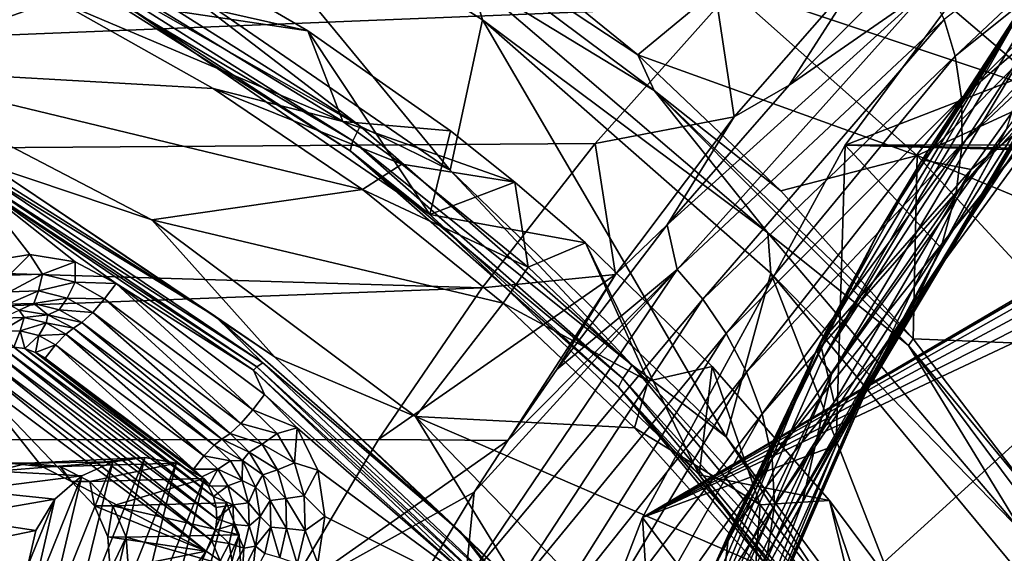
# Model space of a CAD drawing. Header units: metres. Extents: x -237 to 25, y -25 to 25.
# Tile 85 of 165: x -214.73 to -209.51, y 7.8 to 10.62. Entities that reach past the tile are written whole.
import ezdxf

# ---------------------------------------------------------------- set-up
doc = ezdxf.new("R2010")
doc.units = ezdxf.units.M
doc.layers.add('solid_10481232', color=7, linetype='CONTINUOUS')

msp = doc.modelspace()

# ---------------------------------------------------------------- linework, layer by layer
at = {"layer": 'solid_10481232'}
for points in [[(-213.999329, 11.70892, 82.582359), (-212.447845, 9.827394, 82.19558), (-214.113235, 10.973915, 82.610779)], [(-213.999329, 11.70892, 82.582359), (-212.276581, 10.622337, 82.152855), (-212.447845, 9.827394, 82.19558)], [(-212.34024, 10.842342, 82.188744), (-212.276581, 10.622337, 82.152855), (-213.999329, 11.70892, 82.582359)], [(-210.357071, 9.959951, 198.155289), (-209.058105, 11.714384, 199.134094), (-209.226257, 10.396786, 197.254303)], [(-210.357071, 9.959951, 198.155289), (-190.371872, 9.965597, 213.21521), (-209.058105, 11.714384, 199.134094)], [(-209.774109, 10.429682, 185.973816), (-208.396271, 11.725416, 186.006195), (-209.833221, 10.625048, 184.853409)], [(-208.444794, 11.499102, 187.199539), (-208.396271, 11.725416, 186.006195), (-209.774109, 10.429682, 185.973816)], [(-210.350784, 11.162089, 83.074173), (-209.721832, 11.498234, 83.694206), (-208.57312, 10.550502, 83.34977)], [(-209.740631, 10.209295, 187.150162), (-208.444794, 11.499102, 187.199539), (-209.774109, 10.429682, 185.973816)], [(-208.530777, 11.250404, 188.442062), (-208.444794, 11.499102, 187.199539), (-209.740631, 10.209295, 187.150162)], [(-208.57312, 10.550502, 83.34977), (-209.721832, 11.498234, 83.694206), (-207.919266, 10.85322, 84.025024)], [(-212.88559, 11.383251, 82.386559), (-211.367294, 10.248148, 82.008034), (-212.34024, 10.842342, 82.188744)], [(-211.454849, 10.438045, 82.094421), (-211.367294, 10.248148, 82.008034), (-212.88559, 11.383251, 82.386559)], [(-212.261566, 11.092766, 82.316933), (-211.454849, 10.438045, 82.094421), (-212.88559, 11.383251, 82.386559)], [(-209.737656, 9.967835, 188.367157), (-208.530777, 11.250404, 188.442062), (-209.740631, 10.209295, 187.150162)], [(-208.65715, 10.983581, 189.719421), (-208.530777, 11.250404, 188.442062), (-209.737656, 9.967835, 188.367157)], [(-209.263229, 10.232007, 82.754295), (-210.998688, 10.815726, 82.526123), (-210.350784, 11.162089, 83.074173)], [(-209.263229, 10.232007, 82.754295), (-210.350784, 11.162089, 83.074173), (-208.57312, 10.550502, 83.34977)], [(-210.185349, 9.49046, 196.191696), (-209.090057, 11.180328, 197.017029), (-209.949051, 9.881722, 196.319977)], [(-209.386032, 10.74344, 196.909775), (-209.090057, 11.180328, 197.017029), (-210.185349, 9.49046, 196.191696)], [(-209.090057, 11.180328, 197.017029), (-209.355209, 10.797537, 196.757416), (-209.949051, 9.881722, 196.319977)], [(-211.032791, 10.694245, 179.724045), (-231.618256, 11.110173, 95.417282), (-232.799103, 9.819631, 95.711739)], [(-214.565094, 10.993527, 82.814201), (-214.537888, 11.080282, 82.740616), (-212.923492, 10.06069, 82.338104)], [(-214.113235, 10.973915, 82.610779), (-212.923492, 10.06069, 82.338104), (-214.537888, 11.080282, 82.740616)], [(-210.998688, 10.815726, 82.526123), (-211.454849, 10.438045, 82.094421), (-212.261566, 11.092766, 82.316933)], [(-213.20195, 10.565038, 85.806213), (-213.992126, 11.02779, 86.217857), (-214.181396, 10.71137, 82.937576)], [(-214.148514, 10.779697, 86.051117), (-213.992126, 11.02779, 86.217857), (-213.20195, 10.565038, 85.806213)], [(-214.570313, 10.93544, 82.915619), (-214.565094, 10.993527, 82.814201), (-212.963333, 9.981918, 82.414841)], [(-212.963333, 9.981918, 82.414841), (-214.565094, 10.993527, 82.814201), (-212.923492, 10.06069, 82.338104)], [(-214.113235, 10.973915, 82.610779), (-212.447845, 9.827394, 82.19558), (-212.923492, 10.06069, 82.338104)], [(-210.653778, 10.277521, 182.854553), (-209.949524, 10.986071, 182.844742), (-210.256577, 10.896203, 181.998337)], [(-209.912659, 10.792662, 183.804886), (-209.949524, 10.986071, 182.844742), (-210.653778, 10.277521, 182.854553)], [(-208.875885, 10.972437, 195.370926), (-209.949051, 9.881722, 196.319977), (-209.355209, 10.797537, 196.757416)], [(-208.875885, 10.972437, 195.370926), (-209.689911, 9.830064, 194.943497), (-209.949051, 9.881722, 196.319977)], [(-209.770065, 9.709412, 189.609589), (-208.65715, 10.983581, 189.719421), (-209.737656, 9.967835, 188.367157)], [(-208.82843, 10.703244, 191.018845), (-208.65715, 10.983581, 189.719421), (-209.770065, 9.709412, 189.609589)], [(-209.332336, 10.122122, 193.640594), (-209.689911, 9.830064, 194.943497), (-208.875885, 10.972437, 195.370926)], [(-215.565735, 10.365149, 84.415749), (-217.208542, 10.905895, 84.825348), (-214.533142, 10.726961, 84.158295)], [(-212.97702, 9.929176, 82.518372), (-214.181396, 10.71137, 82.937576), (-214.570313, 10.93544, 82.915619)], [(-212.97702, 9.929176, 82.518372), (-214.570313, 10.93544, 82.915619), (-212.963333, 9.981918, 82.414841)], [(-210.944443, 10.109018, 182.317688), (-210.256577, 10.896203, 181.998337), (-211.032791, 10.694245, 179.724045)], [(-210.653778, 10.277521, 182.854553), (-210.256577, 10.896203, 181.998337), (-210.944443, 10.109018, 182.317688)], [(-212.34024, 10.842342, 82.188744), (-210.766205, 9.495112, 81.796326), (-212.276581, 10.622337, 82.152855)], [(-211.367294, 10.248148, 82.008034), (-210.766205, 9.495112, 81.796326), (-212.34024, 10.842342, 82.188744)], [(-210.998688, 10.815726, 82.526123), (-209.975266, 9.904618, 82.240211), (-211.454849, 10.438045, 82.094421)], [(-209.912659, 10.792662, 183.804886), (-210.653778, 10.277521, 182.854553), (-211.298798, 9.538059, 182.869614)], [(-211.245972, 9.300714, 183.839127), (-209.912659, 10.792662, 183.804886), (-211.298798, 9.538059, 182.869614)], [(-209.833221, 10.625048, 184.853409), (-209.912659, 10.792662, 183.804886), (-211.245972, 9.300714, 183.839127)], [(-209.263229, 10.232007, 82.754295), (-209.975266, 9.904618, 82.240211), (-210.998688, 10.815726, 82.526123)], [(-214.533142, 10.726961, 84.158295), (-214.148514, 10.779697, 86.051117), (-213.015274, 10.084443, 85.476891)], [(-214.148514, 10.779697, 86.051117), (-213.20195, 10.565038, 85.806213), (-213.015274, 10.084443, 85.476891)], [(-210.509445, 8.871088, 196.063263), (-209.386032, 10.74344, 196.909775), (-210.185349, 9.49046, 196.191696)], [(-210.479813, 8.81811, 196.160782), (-209.386032, 10.74344, 196.909775), (-210.509445, 8.871088, 196.063263)], [(-210.479813, 8.81811, 196.160782), (-209.363113, 10.679262, 197.002243), (-209.386032, 10.74344, 196.909775)], [(-211.679733, 9.968927, 179.8853), (-211.032791, 10.694245, 179.724045), (-232.799103, 9.819631, 95.711739)], [(-215.565735, 10.365149, 84.415749), (-214.533142, 10.726961, 84.158295), (-213.70285, 10.25919, 83.951286)], [(-213.70285, 10.25919, 83.951286), (-214.533142, 10.726961, 84.158295), (-213.015274, 10.084443, 85.476891)], [(-213.20195, 10.565038, 85.806213), (-214.181396, 10.71137, 82.937576), (-212.555557, 9.591983, 82.532204)], [(-212.97702, 9.929176, 82.518372), (-212.555557, 9.591983, 82.532204), (-214.181396, 10.71137, 82.937576)], [(-210.944443, 10.109018, 182.317688), (-211.032791, 10.694245, 179.724045), (-211.679733, 9.968927, 179.8853)], [(-209.84433, 9.438499, 190.863831), (-208.82843, 10.703244, 191.018845), (-209.770065, 9.709412, 189.609589)], [(-209.051041, 10.414435, 192.329453), (-208.82843, 10.703244, 191.018845), (-209.84433, 9.438499, 190.863831)], [(-209.322784, 10.593693, 197.056396), (-209.363113, 10.679262, 197.002243), (-210.479813, 8.81811, 196.160782)], [(-212.276581, 10.622337, 82.152855), (-210.986588, 8.414171, 81.831284), (-212.447845, 9.827394, 82.19558)], [(-212.276581, 10.622337, 82.152855), (-210.750839, 9.28077, 81.772484), (-210.986588, 8.414171, 81.831284)], [(-210.766205, 9.495112, 81.796326), (-210.750839, 9.28077, 81.772484), (-212.276581, 10.622337, 82.152855)], [(-211.111176, 9.143198, 184.886444), (-209.833221, 10.625048, 184.853409), (-211.245972, 9.300714, 183.839127)], [(-209.774109, 10.429682, 185.973816), (-209.833221, 10.625048, 184.853409), (-211.111176, 9.143198, 184.886444)], [(-210.42865, 8.745877, 196.223083), (-209.322784, 10.593693, 197.056396), (-210.479813, 8.81811, 196.160782)], [(-209.502716, 10.044332, 196.920807), (-209.322784, 10.593693, 197.056396), (-210.42865, 8.745877, 196.223083)], [(-212.446899, 10.035078, 85.422585), (-213.20195, 10.565038, 85.806213), (-212.555557, 9.591983, 82.532204)], [(-213.015274, 10.084443, 85.476891), (-213.20195, 10.565038, 85.806213), (-212.446899, 10.035078, 85.422585)], [(-210.251236, 8.667633, 196.373535), (-209.155228, 10.500859, 197.199417), (-209.502716, 10.044332, 196.920807)], [(-209.155212, 10.476857, 197.245407), (-209.155228, 10.500859, 197.199417), (-210.251236, 8.667633, 196.373535)], [(-209.155212, 10.476857, 197.245407), (-210.251236, 8.667633, 196.373535), (-210.248718, 8.647817, 196.421417)], [(-209.155212, 10.476857, 197.245407), (-210.248718, 8.647817, 196.421417), (-209.226257, 10.396786, 197.254303)], [(-211.454849, 10.438045, 82.094421), (-210.698471, 9.717196, 81.886086), (-211.367294, 10.248148, 82.008034)], [(-209.975266, 9.904618, 82.240211), (-210.698471, 9.717196, 81.886086), (-211.454849, 10.438045, 82.094421)], [(-210.986588, 8.961528, 185.999054), (-209.774109, 10.429682, 185.973816), (-211.111176, 9.143198, 184.886444)], [(-209.740631, 10.209295, 187.150162), (-209.774109, 10.429682, 185.973816), (-210.986588, 8.961528, 185.999054)], [(-210.357071, 9.959951, 198.155289), (-209.226257, 10.396786, 197.254303), (-209.847549, 9.412632, 196.786133)], [(-210.248718, 8.647817, 196.421417), (-209.847549, 9.412632, 196.786133), (-209.226257, 10.396786, 197.254303)], [(-209.968811, 9.160008, 192.118042), (-209.051041, 10.414435, 192.329453), (-209.84433, 9.438499, 190.863831)], [(-209.332336, 10.122122, 193.640594), (-209.051041, 10.414435, 192.329453), (-209.968811, 9.160008, 192.118042)], [(-215.565735, 10.365149, 84.415749), (-214.027054, 9.56367, 84.032112), (-214.8797, 9.850154, 82.671982)], [(-215.565735, 10.365149, 84.415749), (-213.70285, 10.25919, 83.951286), (-212.91275, 9.723775, 83.754288)], [(-215.565735, 10.365149, 84.415749), (-212.91275, 9.723775, 83.754288), (-214.027054, 9.56367, 84.032112)], [(-211.298798, 9.538059, 182.869614), (-210.653778, 10.277521, 182.854553), (-210.944443, 10.109018, 182.317688)], [(-213.70285, 10.25919, 83.951286), (-213.015274, 10.084443, 85.476891), (-212.704086, 9.858424, 85.322884)], [(-212.91275, 9.723775, 83.754288), (-213.70285, 10.25919, 83.951286), (-212.704086, 9.858424, 85.322884)], [(-211.367294, 10.248148, 82.008034), (-210.021149, 8.898761, 81.67244), (-210.766205, 9.495112, 81.796326)], [(-209.997299, 8.933834, 81.69339), (-210.021149, 8.898761, 81.67244), (-211.367294, 10.248148, 82.008034)], [(-210.698471, 9.717196, 81.886086), (-209.997299, 8.933834, 81.69339), (-211.367294, 10.248148, 82.008034)], [(-208.272552, 9.196738, 82.461334), (-209.975266, 9.904618, 82.240211), (-209.263229, 10.232007, 82.754295)], [(-210.879349, 8.757999, 187.160141), (-209.740631, 10.209295, 187.150162), (-210.986588, 8.961528, 185.999054)], [(-209.737656, 9.967835, 188.367157), (-209.740631, 10.209295, 187.150162), (-210.879349, 8.757999, 187.160141)], [(-210.152786, 8.878781, 193.360718), (-209.689911, 9.830064, 194.943497), (-209.332336, 10.122122, 193.640594)], [(-210.152786, 8.878781, 193.360718), (-209.332336, 10.122122, 193.640594), (-209.968811, 9.160008, 192.118042)], [(-213.015274, 10.084443, 85.476891), (-212.446899, 10.035078, 85.422585), (-212.105606, 9.763801, 85.252197)], [(-212.704086, 9.858424, 85.322884), (-213.015274, 10.084443, 85.476891), (-212.105606, 9.763801, 85.252197)], [(-212.963333, 9.981918, 82.414841), (-212.923492, 10.06069, 82.338104), (-211.483719, 8.793371, 81.979134)], [(-212.447845, 9.827394, 82.19558), (-211.483719, 8.793371, 81.979134), (-212.923492, 10.06069, 82.338104)], [(-211.573334, 9.274005, 182.624207), (-210.944443, 10.109018, 182.317688), (-211.679733, 9.968927, 179.8853)], [(-211.298798, 9.538059, 182.869614), (-210.944443, 10.109018, 182.317688), (-211.573334, 9.274005, 182.624207)], [(-212.105606, 9.763801, 85.252197), (-212.446899, 10.035078, 85.422585), (-212.555557, 9.591983, 82.532204)], [(-210.58432, 8.064113, 196.105804), (-209.502716, 10.044332, 196.920807), (-210.42865, 8.745877, 196.223083)], [(-210.251236, 8.667633, 196.373535), (-209.502716, 10.044332, 196.920807), (-210.58432, 8.064113, 196.105804)], [(-212.278107, 9.204286, 180.034454), (-211.679733, 9.968927, 179.8853), (-232.799103, 9.819631, 95.711739)], [(-215.142212, 9.970216, 82.654762), (-213.68956, 9.052771, 82.292572), (-214.935852, 9.814777, 82.525902)], [(-214.8797, 9.850154, 82.671982), (-213.68956, 9.052771, 82.292572), (-215.142212, 9.970216, 82.654762)], [(-212.97702, 9.929176, 82.518372), (-212.963333, 9.981918, 82.414841), (-211.534851, 8.724523, 82.058678)], [(-211.534851, 8.724523, 82.058678), (-212.963333, 9.981918, 82.414841), (-211.483719, 8.793371, 81.979134)], [(-211.573334, 9.274005, 182.624207), (-211.679733, 9.968927, 179.8853), (-212.278107, 9.204286, 180.034454)], [(-211.430359, 7.987114, 197.346527), (-210.357071, 9.959951, 198.155289), (-210.405365, 8.370555, 196.365814)], [(-208.170441, 9.900973, 199.803024), (-210.357071, 9.959951, 198.155289), (-211.430359, 7.987114, 197.346527)], [(-210.796249, 8.536077, 188.353439), (-209.737656, 9.967835, 188.367157), (-210.879349, 8.757999, 187.160141)], [(-209.770065, 9.709412, 189.609589), (-209.737656, 9.967835, 188.367157), (-210.796249, 8.536077, 188.353439)], [(-210.357071, 9.959951, 198.155289), (-209.847549, 9.412632, 196.786133), (-210.405365, 8.370555, 196.365814)], [(-208.09343, 9.920328, 199.861053), (-190.371872, 9.965597, 213.21521), (-210.357071, 9.959951, 198.155289)], [(-208.170441, 9.900973, 199.803024), (-208.09343, 9.920328, 199.861053), (-210.357071, 9.959951, 198.155289)], [(-211.556076, 8.678425, 82.164085), (-212.555557, 9.591983, 82.532204), (-212.97702, 9.929176, 82.518372)], [(-211.556076, 8.678425, 82.164085), (-212.97702, 9.929176, 82.518372), (-211.534851, 8.724523, 82.058678)], [(-209.975266, 9.904618, 82.240211), (-209.997299, 8.933834, 81.69339), (-210.698471, 9.717196, 81.886086)], [(-209.975266, 9.904618, 82.240211), (-209.044922, 8.894931, 81.979164), (-209.997299, 8.933834, 81.69339)], [(-208.272552, 9.196738, 82.461334), (-209.044922, 8.894931, 81.979164), (-209.975266, 9.904618, 82.240211)], [(-214.8797, 9.850154, 82.671982), (-213.377121, 8.838422, 82.297348), (-213.68956, 9.052771, 82.292572)], [(-214.027054, 9.56367, 84.032112), (-213.377121, 8.838422, 82.297348), (-214.8797, 9.850154, 82.671982)], [(-212.91275, 9.723775, 83.754288), (-212.704086, 9.858424, 85.322884), (-212.034836, 9.313104, 84.996811)], [(-212.034836, 9.313104, 84.996811), (-212.704086, 9.858424, 85.322884), (-212.105606, 9.763801, 85.252197)], [(-208.234955, 9.846601, 199.75441), (-208.170441, 9.900973, 199.803024), (-211.430359, 7.987114, 197.346527)], [(-209.689911, 9.830064, 194.943497), (-210.489105, 8.914941, 195.922409), (-209.949051, 9.881722, 196.319977)], [(-210.185349, 9.49046, 196.191696), (-209.949051, 9.881722, 196.319977), (-210.489105, 8.914941, 195.922409)], [(-212.278107, 9.204286, 180.034454), (-232.799103, 9.819631, 95.711739), (-233.831543, 8.389069, 95.969193)], [(-214.935852, 9.814777, 82.525902), (-213.438675, 8.806679, 82.152618), (-214.964279, 9.791436, 82.464127)], [(-213.68956, 9.052771, 82.292572), (-213.438675, 8.806679, 82.152618), (-214.935852, 9.814777, 82.525902)], [(-212.447845, 9.827394, 82.19558), (-210.986588, 8.414171, 81.831284), (-211.483719, 8.793371, 81.979134)], [(-208.277847, 9.765975, 199.722092), (-208.234955, 9.846601, 199.75441), (-211.430359, 7.987114, 197.346527)], [(-209.689911, 9.830064, 194.943497), (-210.415512, 8.598472, 194.582123), (-210.489105, 8.914941, 195.922409)], [(-210.152786, 8.878781, 193.360718), (-210.415512, 8.598472, 194.582123), (-209.689911, 9.830064, 194.943497)], [(-214.964279, 9.791436, 82.464127), (-213.470657, 8.785734, 82.091721), (-214.978378, 9.772454, 82.403893)], [(-214.215393, 9.227448, 82.213661), (-214.978378, 9.772454, 82.403893), (-213.489182, 8.767977, 82.032593)], [(-213.470657, 8.785734, 82.091721), (-213.489182, 8.767977, 82.032593), (-214.978378, 9.772454, 82.403893)], [(-214.672256, 9.380214, 82.327568), (-214.910934, 9.341252, 82.387077), (-214.978378, 9.772454, 82.403893)], [(-214.432617, 9.341324, 82.267822), (-214.672256, 9.380214, 82.327568), (-214.978378, 9.772454, 82.403893)], [(-214.215393, 9.227448, 82.213661), (-214.432617, 9.341324, 82.267822), (-214.978378, 9.772454, 82.403893)], [(-213.438675, 8.806679, 82.152618), (-213.470657, 8.785734, 82.091721), (-214.964279, 9.791436, 82.464127)], [(-211.731842, 9.441355, 85.06768), (-212.105606, 9.763801, 85.252197), (-212.555557, 9.591983, 82.532204)], [(-212.034836, 9.313104, 84.996811), (-212.105606, 9.763801, 85.252197), (-211.731842, 9.441355, 85.06768)], [(-208.293045, 9.670993, 199.710632), (-208.277847, 9.765975, 199.722092), (-211.430359, 7.987114, 197.346527)], [(-214.027054, 9.56367, 84.032112), (-212.91275, 9.723775, 83.754288), (-212.166733, 9.123148, 83.568283)], [(-212.166733, 9.123148, 83.568283), (-212.91275, 9.723775, 83.754288), (-212.034836, 9.313104, 84.996811)], [(-210.744171, 8.299387, 189.562775), (-209.770065, 9.709412, 189.609589), (-210.796249, 8.536077, 188.353439)], [(-209.84433, 9.438499, 190.863831), (-209.770065, 9.709412, 189.609589), (-210.744171, 8.299387, 189.562775)], [(-208.278137, 9.575426, 199.721878), (-208.293045, 9.670993, 199.710632), (-211.430359, 7.987114, 197.346527)], [(-211.731842, 9.441355, 85.06768), (-212.555557, 9.591983, 82.532204), (-211.129761, 8.213034, 82.17672)], [(-211.556076, 8.678425, 82.164085), (-211.129761, 8.213034, 82.17672), (-212.555557, 9.591983, 82.532204)], [(-214.027054, 9.56367, 84.032112), (-212.631454, 8.522216, 83.684151), (-213.377121, 8.838422, 82.297348)], [(-214.027054, 9.56367, 84.032112), (-212.166733, 9.123148, 83.568283), (-212.631454, 8.522216, 83.684151)], [(-211.883331, 8.770748, 182.898361), (-211.298798, 9.538059, 182.869614), (-211.573334, 9.274005, 182.624207)], [(-211.245972, 9.300714, 183.839127), (-211.298798, 9.538059, 182.869614), (-211.883331, 8.770748, 182.898361)], [(-208.234619, 9.493552, 199.754669), (-208.278137, 9.575426, 199.721878), (-211.430359, 7.987114, 197.346527)], [(-208.234619, 9.493552, 199.754669), (-211.430359, 7.987114, 197.346527), (-212.258316, 5.833385, 196.722641)], [(-203.606659, 3.698671, 203.242172), (-208.234619, 9.493552, 199.754669), (-212.258316, 5.833385, 196.722641)], [(-211.092621, 7.63417, 195.508057), (-210.185349, 9.49046, 196.191696), (-210.972122, 7.90269, 195.566986)], [(-210.509445, 8.871088, 196.063263), (-210.185349, 9.49046, 196.191696), (-211.092621, 7.63417, 195.508057)], [(-210.185349, 9.49046, 196.191696), (-210.489105, 8.914941, 195.922409), (-210.972122, 7.90269, 195.566986)], [(-210.766205, 9.495112, 81.796326), (-209.41748, 7.906023, 81.460091), (-210.750839, 9.28077, 81.772484)], [(-210.021149, 8.898761, 81.67244), (-209.41748, 7.906023, 81.460091), (-210.766205, 9.495112, 81.796326)], [(-211.399673, 8.709577, 84.693642), (-212.034836, 9.313104, 84.996811), (-211.731842, 9.441355, 85.06768)], [(-211.061447, 8.787688, 84.742149), (-211.731842, 9.441355, 85.06768), (-211.129761, 8.213034, 82.17672)], [(-211.399673, 8.709577, 84.693642), (-211.731842, 9.441355, 85.06768), (-211.061447, 8.787688, 84.742149)], [(-210.731476, 8.051915, 190.773499), (-209.84433, 9.438499, 190.863831), (-210.744171, 8.299387, 189.562775)], [(-209.968811, 9.160008, 192.118042), (-209.84433, 9.438499, 190.863831), (-210.731476, 8.051915, 190.773499)], [(-210.248718, 8.647817, 196.421417), (-210.405365, 8.370555, 196.365814), (-209.847549, 9.412632, 196.786133)], [(-214.781998, 9.270912, 82.33699), (-214.910934, 9.341252, 82.387077), (-214.672256, 9.380214, 82.327568)], [(-214.781998, 9.270912, 82.33699), (-214.672256, 9.380214, 82.327568), (-214.604935, 9.275691, 82.292839)], [(-214.604935, 9.275691, 82.292839), (-214.672256, 9.380214, 82.327568), (-214.432617, 9.341324, 82.267822)], [(-214.604935, 9.275691, 82.292839), (-214.432617, 9.341324, 82.267822), (-214.432709, 9.233075, 82.249901)], [(-214.432709, 9.233075, 82.249901), (-214.432617, 9.341324, 82.267822), (-214.215393, 9.227448, 82.213661)], [(-212.368256, 7.642021, 183.907715), (-211.245972, 9.300714, 183.839127), (-212.320435, 8.121542, 182.92569)], [(-211.111176, 9.143198, 184.886444), (-211.245972, 9.300714, 183.839127), (-212.368256, 7.642021, 183.907715)], [(-211.245972, 9.300714, 183.839127), (-212.142059, 8.395135, 182.914581), (-212.320435, 8.121542, 182.92569)], [(-212.166733, 9.123148, 83.568283), (-212.034836, 9.313104, 84.996811), (-211.399673, 8.709577, 84.693642)], [(-211.245972, 9.300714, 183.839127), (-211.883331, 8.770748, 182.898361), (-212.142059, 8.395135, 182.914581)], [(-210.750839, 9.28077, 81.772484), (-209.770752, 6.774503, 81.528183), (-210.986588, 8.414171, 81.831284)], [(-210.750839, 9.28077, 81.772484), (-209.451385, 7.713841, 81.448532), (-209.770752, 6.774503, 81.528183)], [(-209.41748, 7.906023, 81.460091), (-209.451385, 7.713841, 81.448532), (-210.750839, 9.28077, 81.772484)], [(-214.781998, 9.270912, 82.33699), (-214.604935, 9.275691, 82.292839), (-214.78064, 9.182906, 82.284836)], [(-214.604935, 9.275691, 82.292839), (-214.626144, 9.187076, 82.246315), (-214.78064, 9.182906, 82.284836)], [(-214.604935, 9.275691, 82.292839), (-214.432709, 9.233075, 82.249901), (-214.626144, 9.187076, 82.246315)], [(-214.432709, 9.233075, 82.249901), (-214.475845, 9.14989, 82.208839), (-214.626144, 9.187076, 82.246315)], [(-214.432709, 9.233075, 82.249901), (-214.277039, 9.145969, 82.21109), (-214.475845, 9.14989, 82.208839)], [(-214.432709, 9.233075, 82.249901), (-214.215393, 9.227448, 82.213661), (-214.277039, 9.145969, 82.21109)], [(-213.49205, 8.558185, 82.015366), (-214.277039, 9.145969, 82.21109), (-214.215393, 9.227448, 82.213661)], [(-213.430405, 8.639663, 82.017944), (-214.215393, 9.227448, 82.213661), (-213.489182, 8.767977, 82.032593)], [(-213.49205, 8.558185, 82.015366), (-214.215393, 9.227448, 82.213661), (-213.430405, 8.639663, 82.017944)], [(-211.573334, 9.274005, 182.624207), (-212.278107, 9.204286, 180.034454), (-212.827942, 8.400932, 180.171509)], [(-212.142059, 8.395135, 182.914581), (-211.573334, 9.274005, 182.624207), (-212.827942, 8.400932, 180.171509)], [(-211.883331, 8.770748, 182.898361), (-211.573334, 9.274005, 182.624207), (-212.142059, 8.395135, 182.914581)], [(-212.827942, 8.400932, 180.171509), (-212.278107, 9.204286, 180.034454), (-233.831543, 8.389069, 95.969193)], [(-214.626144, 9.187076, 82.246315), (-214.651642, 9.120416, 82.173012), (-214.789169, 9.116704, 82.207298)], [(-214.78064, 9.182906, 82.284836), (-214.626144, 9.187076, 82.246315), (-214.789169, 9.116704, 82.207298)], [(-214.626144, 9.187076, 82.246315), (-214.475845, 9.14989, 82.208839), (-214.651642, 9.120416, 82.173012)], [(-214.789169, 9.116704, 82.207298), (-214.651642, 9.120416, 82.173012), (-214.729706, 9.086296, 82.094551)], [(-214.651642, 9.120416, 82.173012), (-214.577972, 9.061527, 82.056717), (-214.729706, 9.086296, 82.094551)], [(-214.475845, 9.14989, 82.208839), (-214.517853, 9.087315, 82.139656), (-214.651642, 9.120416, 82.173012)], [(-214.651642, 9.120416, 82.173012), (-214.517853, 9.087315, 82.139656), (-214.577972, 9.061527, 82.056717)], [(-214.475845, 9.14989, 82.208839), (-214.340027, 9.073884, 82.17498), (-214.517853, 9.087315, 82.139656)], [(-214.277039, 9.145969, 82.21109), (-214.340027, 9.073884, 82.17498), (-214.475845, 9.14989, 82.208839)], [(-213.555038, 8.486098, 81.979256), (-214.340027, 9.073884, 82.17498), (-214.277039, 9.145969, 82.21109)], [(-213.49205, 8.558185, 82.015366), (-213.555038, 8.486098, 81.979256), (-214.277039, 9.145969, 82.21109)], [(-212.631454, 8.522216, 83.684151), (-212.166733, 9.123148, 83.568283), (-211.471512, 8.462668, 83.394943)], [(-212.185593, 7.501909, 184.956497), (-211.111176, 9.143198, 184.886444), (-212.368256, 7.642021, 183.907715)], [(-210.986588, 8.961528, 185.999054), (-211.111176, 9.143198, 184.886444), (-212.185593, 7.501909, 184.956497)], [(-211.471512, 8.462668, 83.394943), (-212.166733, 9.123148, 83.568283), (-211.399673, 8.709577, 84.693642)], [(-210.768295, 7.798079, 191.972687), (-209.968811, 9.160008, 192.118042), (-210.731476, 8.051915, 190.773499)], [(-210.152786, 8.878781, 193.360718), (-209.968811, 9.160008, 192.118042), (-210.768295, 7.798079, 191.972687)], [(-214.820694, 9.042889, 82.032509), (-214.729706, 9.086296, 82.094551), (-214.702087, 9.04609, 82.002937)], [(-214.702087, 9.04609, 82.002937), (-214.729706, 9.086296, 82.094551), (-214.577972, 9.061527, 82.056717)], [(-214.517853, 9.087315, 82.139656), (-214.396942, 9.019657, 82.109512), (-214.577972, 9.061527, 82.056717)], [(-214.340027, 9.073884, 82.17498), (-214.396942, 9.019657, 82.109512), (-214.517853, 9.087315, 82.139656)], [(-213.611969, 8.431872, 81.913788), (-214.396942, 9.019657, 82.109512), (-214.340027, 9.073884, 82.17498)], [(-213.555038, 8.486098, 81.979256), (-213.611969, 8.431872, 81.913788), (-214.340027, 9.073884, 82.17498)], [(-214.702087, 9.04609, 82.002937), (-214.723068, 8.976314, 81.949097), (-214.823914, 8.973592, 81.974243)], [(-214.820694, 9.042889, 82.032509), (-214.702087, 9.04609, 82.002937), (-214.823914, 8.973592, 81.974243)], [(-214.702087, 9.04609, 82.002937), (-214.586716, 9.017544, 81.974167), (-214.723068, 8.976314, 81.949097)], [(-214.586716, 9.017544, 81.974167), (-214.624985, 8.952043, 81.924644), (-214.723068, 8.976314, 81.949097)], [(-214.702087, 9.04609, 82.002937), (-214.577972, 9.061527, 82.056717), (-214.586716, 9.017544, 81.974167)], [(-214.586716, 9.017544, 81.974167), (-214.482452, 8.959195, 81.948174), (-214.624985, 8.952043, 81.924644)], [(-214.586716, 9.017544, 81.974167), (-214.577972, 9.061527, 82.056717), (-214.441086, 8.989647, 82.022591)], [(-214.586716, 9.017544, 81.974167), (-214.441086, 8.989647, 82.022591), (-214.482452, 8.959195, 81.948174)], [(-214.396942, 9.019657, 82.109512), (-214.441086, 8.989647, 82.022591), (-214.577972, 9.061527, 82.056717)], [(-213.656113, 8.401861, 81.826866), (-214.441086, 8.989647, 82.022591), (-214.396942, 9.019657, 82.109512)], [(-213.611969, 8.431872, 81.913788), (-213.656113, 8.401861, 81.826866), (-214.396942, 9.019657, 82.109512)], [(-213.68956, 9.052771, 82.292572), (-212.394043, 7.912417, 81.969559), (-213.438675, 8.806679, 82.152618)], [(-213.377121, 8.838422, 82.297348), (-212.394043, 7.912417, 81.969559), (-213.68956, 9.052771, 82.292572)], [(-214.756927, 8.890094, 81.936432), (-214.823914, 8.973592, 81.974243), (-214.723068, 8.976314, 81.949097)], [(-214.698334, 8.881779, 81.921829), (-214.756927, 8.890094, 81.936432), (-214.723068, 8.976314, 81.949097)], [(-214.698334, 8.881779, 81.921829), (-214.723068, 8.976314, 81.949097), (-214.624985, 8.952043, 81.924644)], [(-213.697464, 8.37141, 81.752457), (-214.482452, 8.959195, 81.948174), (-214.441086, 8.989647, 82.022591)], [(-213.697464, 8.37141, 81.752457), (-214.441086, 8.989647, 82.022591), (-213.656113, 8.401861, 81.826866)], [(-214.643158, 8.862109, 81.908066), (-214.698334, 8.881779, 81.921829), (-214.624985, 8.952043, 81.924644)], [(-214.643158, 8.862109, 81.908066), (-214.624985, 8.952043, 81.924644), (-214.536331, 8.902434, 81.902542)], [(-214.482452, 8.959195, 81.948174), (-214.536331, 8.902434, 81.902542), (-214.624985, 8.952043, 81.924644)], [(-213.751343, 8.314649, 81.706818), (-214.536331, 8.902434, 81.902542), (-214.482452, 8.959195, 81.948174)], [(-213.697464, 8.37141, 81.752457), (-213.751343, 8.314649, 81.706818), (-214.482452, 8.959195, 81.948174)], [(-212.004517, 7.342728, 186.064514), (-210.986588, 8.961528, 185.999054), (-212.185593, 7.501909, 184.956497)], [(-210.879349, 8.757999, 187.160141), (-210.986588, 8.961528, 185.999054), (-212.004517, 7.342728, 186.064514)], [(-210.415512, 8.598472, 194.582123), (-210.972122, 7.90269, 195.566986), (-210.489105, 8.914941, 195.922409)], [(-209.997299, 8.933834, 81.69339), (-209.355865, 8.09235, 81.51767), (-210.021149, 8.898761, 81.67244)], [(-209.044922, 8.894931, 81.979164), (-209.355865, 8.09235, 81.51767), (-209.997299, 8.933834, 81.69339)], [(-213.690842, 7.920226, 81.670631), (-214.925491, 8.844694, 81.978462), (-214.872284, 8.87126, 81.965195)], [(-213.682785, 7.980599, 81.668617), (-214.872284, 8.87126, 81.965195), (-214.815491, 8.886455, 81.951035)], [(-213.682785, 7.980599, 81.668617), (-213.690842, 7.920226, 81.670631), (-214.872284, 8.87126, 81.965195)], [(-213.68631, 8.040959, 81.669502), (-214.815491, 8.886455, 81.951035), (-214.756927, 8.890094, 81.936432)], [(-213.68631, 8.040959, 81.669502), (-213.682785, 7.980599, 81.668617), (-214.815491, 8.886455, 81.951035)], [(-213.70105, 8.099487, 81.67318), (-214.756927, 8.890094, 81.936432), (-214.698334, 8.881779, 81.921829)], [(-213.70105, 8.099487, 81.67318), (-213.68631, 8.040959, 81.669502), (-214.756927, 8.890094, 81.936432)], [(-213.726822, 8.154332, 81.679604), (-214.698334, 8.881779, 81.921829), (-214.643158, 8.862109, 81.908066)], [(-213.726822, 8.154332, 81.679604), (-213.70105, 8.099487, 81.67318), (-214.698334, 8.881779, 81.921829)], [(-214.643158, 8.862109, 81.908066), (-214.536331, 8.902434, 81.902542), (-214.591553, 8.831113, 81.895203)], [(-213.762024, 8.202341, 81.688377), (-214.643158, 8.862109, 81.908066), (-214.591553, 8.831113, 81.895203)], [(-213.762024, 8.202341, 81.688377), (-213.726822, 8.154332, 81.679604), (-214.643158, 8.862109, 81.908066)], [(-213.80658, 8.243327, 81.699486), (-214.591553, 8.831113, 81.895203), (-214.536331, 8.902434, 81.902542)], [(-213.751343, 8.314649, 81.706818), (-213.80658, 8.243327, 81.699486), (-214.536331, 8.902434, 81.902542)], [(-211.407822, 6.817098, 195.386322), (-210.509445, 8.871088, 196.063263), (-211.092621, 7.63417, 195.508057)], [(-211.372833, 6.776402, 195.487885), (-210.509445, 8.871088, 196.063263), (-211.407822, 6.817098, 195.386322)], [(-211.372833, 6.776402, 195.487885), (-210.479813, 8.81811, 196.160782), (-210.509445, 8.871088, 196.063263)], [(-210.865662, 7.542231, 193.147644), (-210.415512, 8.598472, 194.582123), (-210.152786, 8.878781, 193.360718)], [(-210.865662, 7.542231, 193.147644), (-210.152786, 8.878781, 193.360718), (-210.768295, 7.798079, 191.972687)], [(-210.021149, 8.898761, 81.67244), (-208.877197, 7.362066, 81.387169), (-209.41748, 7.906023, 81.460091)], [(-209.355865, 8.09235, 81.51767), (-208.877197, 7.362066, 81.387169), (-210.021149, 8.898761, 81.67244)], [(-213.740005, 7.810176, 81.682892), (-215.011841, 8.762508, 81.999992), (-214.972076, 8.808414, 81.990074)], [(-213.70993, 7.86335, 81.675392), (-214.972076, 8.808414, 81.990074), (-214.925491, 8.844694, 81.978462)], [(-213.70993, 7.86335, 81.675392), (-213.740005, 7.810176, 81.682892), (-214.972076, 8.808414, 81.990074)], [(-213.690842, 7.920226, 81.670631), (-213.70993, 7.86335, 81.675392), (-214.925491, 8.844694, 81.978462)], [(-213.80658, 8.243327, 81.699486), (-213.762024, 8.202341, 81.688377), (-214.591553, 8.831113, 81.895203)], [(-213.377121, 8.838422, 82.297348), (-212.056625, 7.585601, 81.968117), (-212.394043, 7.912417, 81.969559)], [(-212.631454, 8.522216, 83.684151), (-212.056625, 7.585601, 81.968117), (-213.377121, 8.838422, 82.297348)], [(-210.42865, 8.745877, 196.223083), (-210.479813, 8.81811, 196.160782), (-211.372833, 6.776402, 195.487885)], [(-214.451935, 8.178524, 81.86039), (-215.011841, 8.762508, 81.999992), (-213.740005, 7.810176, 81.682892)], [(-214.609634, 8.257488, 81.899712), (-214.784225, 8.275689, 81.943245), (-215.011841, 8.762508, 81.999992)], [(-214.451935, 8.178524, 81.86039), (-214.609634, 8.257488, 81.899712), (-215.011841, 8.762508, 81.999992)], [(-213.470657, 8.785734, 82.091721), (-212.158035, 7.540383, 81.76445), (-213.489182, 8.767977, 82.032593)], [(-213.430405, 8.639663, 82.017944), (-213.489182, 8.767977, 82.032593), (-212.181549, 7.525876, 81.706566)], [(-212.158035, 7.540383, 81.76445), (-212.181549, 7.525876, 81.706566), (-213.489182, 8.767977, 82.032593)], [(-213.438675, 8.806679, 82.152618), (-212.12291, 7.558358, 81.824562), (-213.470657, 8.785734, 82.091721)], [(-212.12291, 7.558358, 81.824562), (-212.158035, 7.540383, 81.76445), (-213.470657, 8.785734, 82.091721)], [(-212.394043, 7.912417, 81.969559), (-212.12291, 7.558358, 81.824562), (-213.438675, 8.806679, 82.152618)], [(-211.833832, 7.166162, 187.213959), (-210.879349, 8.757999, 187.160141), (-212.004517, 7.342728, 186.064514)], [(-210.796249, 8.536077, 188.353439), (-210.879349, 8.757999, 187.160141), (-211.833832, 7.166162, 187.213959)], [(-211.534851, 8.724523, 82.058678), (-211.483719, 8.793371, 81.979134), (-210.254059, 7.309532, 81.672539)], [(-210.986588, 8.414171, 81.831284), (-210.254059, 7.309532, 81.672539), (-211.483719, 8.793371, 81.979134)], [(-210.80751, 8.055026, 84.416519), (-211.399673, 8.709577, 84.693642), (-211.061447, 8.787688, 84.742149)], [(-210.440048, 8.078129, 84.446518), (-211.061447, 8.787688, 84.742149), (-211.129761, 8.213034, 82.17672)], [(-210.80751, 8.055026, 84.416519), (-211.061447, 8.787688, 84.742149), (-210.440048, 8.078129, 84.446518)], [(-211.556076, 8.678425, 82.164085), (-211.534851, 8.724523, 82.058678), (-210.314804, 7.252301, 81.754486)], [(-210.314804, 7.252301, 81.754486), (-211.534851, 8.724523, 82.058678), (-210.254059, 7.309532, 81.672539)], [(-211.471512, 8.462668, 83.394943), (-211.399673, 8.709577, 84.693642), (-210.80751, 8.055026, 84.416519)], [(-211.312012, 6.721688, 195.55748), (-210.42865, 8.745877, 196.223083), (-211.372833, 6.776402, 195.487885)], [(-210.58432, 8.064113, 196.105804), (-210.42865, 8.745877, 196.223083), (-211.312012, 6.721688, 195.55748)], [(-210.342484, 7.213982, 81.861504), (-211.129761, 8.213034, 82.17672), (-211.556076, 8.678425, 82.164085)], [(-210.342484, 7.213982, 81.861504), (-211.556076, 8.678425, 82.164085), (-210.314804, 7.252301, 81.754486)], [(-211.127731, 6.657763, 195.713074), (-210.251236, 8.667633, 196.373535), (-210.58432, 8.064113, 196.105804)], [(-210.248718, 8.647817, 196.421417), (-210.251236, 8.667633, 196.373535), (-211.127731, 6.657763, 195.713074)], [(-213.49205, 8.558185, 82.015366), (-213.430405, 8.639663, 82.017944), (-213.258194, 8.461933, 81.975006)], [(-213.258194, 8.461933, 81.975006), (-213.430405, 8.639663, 82.017944), (-212.181549, 7.525876, 81.706566)], [(-210.248718, 8.647817, 196.421417), (-211.127731, 6.657763, 195.713074), (-211.123199, 6.642537, 195.762466)], [(-210.248718, 8.647817, 196.421417), (-211.123199, 6.642537, 195.762466), (-210.405365, 8.370555, 196.365814)], [(-213.49205, 8.558185, 82.015366), (-213.363571, 8.432525, 81.983337), (-213.555038, 8.486098, 81.979256)], [(-213.49205, 8.558185, 82.015366), (-213.258194, 8.461933, 81.975006), (-213.363571, 8.432525, 81.983337)], [(-210.415512, 8.598472, 194.582123), (-211.043961, 7.28763, 194.28743), (-210.972122, 7.90269, 195.566986)], [(-210.865662, 7.542231, 193.147644), (-211.043961, 7.28763, 194.28743), (-210.415512, 8.598472, 194.582123)], [(-212.631454, 8.522216, 83.684151), (-211.413803, 7.267287, 83.380554), (-212.056625, 7.585601, 81.968117)], [(-212.631454, 8.522216, 83.684151), (-211.471512, 8.462668, 83.394943), (-210.830658, 7.746157, 83.235161)], [(-212.631454, 8.522216, 83.684151), (-210.830658, 7.746157, 83.235161), (-211.413803, 7.267287, 83.380554)], [(-211.682159, 6.97494, 188.387512), (-210.796249, 8.536077, 188.353439), (-211.833832, 7.166162, 187.213959)], [(-210.744171, 8.299387, 189.562775), (-210.796249, 8.536077, 188.353439), (-211.682159, 6.97494, 188.387512)], [(-213.555038, 8.486098, 81.979256), (-213.442917, 8.376451, 81.951302), (-213.611969, 8.431872, 81.913788)], [(-213.363571, 8.432525, 81.983337), (-213.442917, 8.376451, 81.951302), (-213.555038, 8.486098, 81.979256)], [(-213.363571, 8.432525, 81.983337), (-213.258194, 8.461933, 81.975006), (-213.271027, 8.276875, 81.960258)], [(-213.271027, 8.276875, 81.960258), (-213.258194, 8.461933, 81.975006), (-213.148254, 8.239065, 81.947594)], [(-213.148254, 8.239065, 81.947594), (-213.258194, 8.461933, 81.975006), (-212.181549, 7.525876, 81.706566)], [(-210.830658, 7.746157, 83.235161), (-211.471512, 8.462668, 83.394943), (-210.80751, 8.055026, 84.416519)], [(-213.328308, 7.559792, 180.296234), (-212.827942, 8.400932, 180.171509), (-233.831543, 8.389069, 95.969193)], [(-213.697464, 8.37141, 81.752457), (-213.656113, 8.401861, 81.826866), (-213.54747, 8.289905, 81.799782)], [(-213.611969, 8.431872, 81.913788), (-213.512161, 8.334269, 81.888908), (-213.656113, 8.401861, 81.826866)], [(-213.512161, 8.334269, 81.888908), (-213.54747, 8.289905, 81.799782), (-213.656113, 8.401861, 81.826866)], [(-213.442917, 8.376451, 81.951302), (-213.512161, 8.334269, 81.888908), (-213.611969, 8.431872, 81.913788)], [(-213.363571, 8.432525, 81.983337), (-213.271027, 8.276875, 81.960258), (-213.442917, 8.376451, 81.951302)], [(-212.142059, 8.395135, 182.914581), (-212.827942, 8.400932, 180.171509), (-213.328308, 7.559792, 180.296234)], [(-212.320435, 8.121542, 182.92569), (-212.142059, 8.395135, 182.914581), (-213.328308, 7.559792, 180.296234)], [(-210.986588, 8.414171, 81.831284), (-209.770752, 6.774503, 81.528183), (-210.254059, 7.309532, 81.672539)], [(-213.328308, 7.559792, 180.296234), (-233.831543, 8.389069, 95.969193), (-234.69548, 6.843811, 96.184639)], [(-213.697464, 8.37141, 81.752457), (-213.611389, 8.287236, 81.730995), (-213.751343, 8.314649, 81.706818)], [(-213.697464, 8.37141, 81.752457), (-213.54747, 8.289905, 81.799782), (-213.611389, 8.287236, 81.730995)], [(-213.442917, 8.376451, 81.951302), (-213.362167, 8.240634, 81.931168), (-213.512161, 8.334269, 81.888908)], [(-213.271027, 8.276875, 81.960258), (-213.362167, 8.240634, 81.931168), (-213.442917, 8.376451, 81.951302)], [(-211.430359, 7.987114, 197.346527), (-210.405365, 8.370555, 196.365814), (-210.896255, 7.276962, 195.995911)], [(-211.123199, 6.642537, 195.762466), (-210.896255, 7.276962, 195.995911), (-210.405365, 8.370555, 196.365814)], [(-214.063416, 8.304527, 84.712891), (-214.684174, 8.275963, 82.332817), (-214.511459, 8.257189, 82.2883)], [(-214.063416, 8.304527, 84.712891), (-214.23288, 8.282915, 84.731186), (-214.684174, 8.275963, 82.332817)], [(-213.898117, 8.275126, 84.677681), (-214.063416, 8.304527, 84.712891), (-214.511459, 8.257189, 82.2883)], [(-214.063416, 8.304527, 84.712891), (-214.480301, 7.274619, 84.461235), (-214.23288, 8.282915, 84.731186)], [(-214.329437, 7.194523, 84.413574), (-214.480301, 7.274619, 84.461235), (-214.063416, 8.304527, 84.712891)], [(-214.329437, 7.194523, 84.413574), (-214.063416, 8.304527, 84.712891), (-213.898117, 8.275126, 84.677681)], [(-213.751343, 8.314649, 81.706818), (-213.678162, 8.243083, 81.688576), (-213.80658, 8.243327, 81.699486)], [(-213.611389, 8.287236, 81.730995), (-213.678162, 8.243083, 81.688576), (-213.751343, 8.314649, 81.706818)], [(-213.611389, 8.287236, 81.730995), (-213.549408, 8.182974, 81.715538), (-213.678162, 8.243083, 81.688576)], [(-213.611389, 8.287236, 81.730995), (-213.54747, 8.289905, 81.799782), (-213.549408, 8.182974, 81.715538)], [(-213.549408, 8.182974, 81.715538), (-213.54747, 8.289905, 81.799782), (-213.477722, 8.148831, 81.782394)], [(-213.512161, 8.334269, 81.888908), (-213.440277, 8.213371, 81.870987), (-213.54747, 8.289905, 81.799782)], [(-213.440277, 8.213371, 81.870987), (-213.477722, 8.148831, 81.782394), (-213.54747, 8.289905, 81.799782)], [(-213.362167, 8.240634, 81.931168), (-213.440277, 8.213371, 81.870987), (-213.512161, 8.334269, 81.888908)], [(-211.558182, 6.771945, 189.567963), (-210.744171, 8.299387, 189.562775), (-211.682159, 6.97494, 188.387512)], [(-210.731476, 8.051915, 190.773499), (-210.744171, 8.299387, 189.562775), (-211.558182, 6.771945, 189.567963)], [(-214.23288, 8.282915, 84.731186), (-214.852264, 8.232911, 82.375519), (-214.684174, 8.275963, 82.332817)], [(-214.23288, 8.282915, 84.731186), (-214.397934, 8.208941, 84.731346), (-214.852264, 8.232911, 82.375519)], [(-214.684174, 8.275963, 82.332817), (-214.852264, 8.232911, 82.375519), (-214.784225, 8.275689, 81.943245)], [(-214.684174, 8.275963, 82.332817), (-214.784225, 8.275689, 81.943245), (-214.609634, 8.257488, 81.899712)], [(-214.511459, 8.257189, 82.2883), (-214.684174, 8.275963, 82.332817), (-214.609634, 8.257488, 81.899712)], [(-214.511459, 8.257189, 82.2883), (-214.609634, 8.257488, 81.899712), (-214.451935, 8.178524, 81.86039)], [(-214.23288, 8.282915, 84.731186), (-214.480301, 7.274619, 84.461235), (-214.59079, 7.390515, 84.511864)], [(-214.23288, 8.282915, 84.731186), (-214.59079, 7.390515, 84.511864), (-214.397934, 8.208941, 84.731346)], [(-213.898117, 8.275126, 84.677681), (-214.511459, 8.257189, 82.2883), (-214.355164, 8.178524, 82.248512)], [(-214.511459, 8.257189, 82.2883), (-214.451935, 8.178524, 81.86039), (-214.355164, 8.178524, 82.248512)], [(-213.898117, 8.275126, 84.677681), (-214.355164, 8.178524, 82.248512), (-213.749908, 8.194742, 84.627327)], [(-214.166458, 7.166553, 84.377747), (-214.329437, 7.194523, 84.413574), (-213.898117, 8.275126, 84.677681)], [(-214.166458, 7.166553, 84.377747), (-213.898117, 8.275126, 84.677681), (-213.749908, 8.194742, 84.627327)], [(-213.678162, 8.243083, 81.688576), (-213.762024, 8.202341, 81.688377), (-213.80658, 8.243327, 81.699486)], [(-213.678162, 8.243083, 81.688576), (-213.726822, 8.154332, 81.679604), (-213.762024, 8.202341, 81.688377)], [(-213.678162, 8.243083, 81.688576), (-213.625458, 8.154436, 81.67543), (-213.726822, 8.154332, 81.679604)], [(-213.549408, 8.182974, 81.715538), (-213.625458, 8.154436, 81.67543), (-213.678162, 8.243083, 81.688576)], [(-213.362167, 8.240634, 81.931168), (-213.318268, 8.087903, 81.920227), (-213.440277, 8.213371, 81.870987)], [(-213.271027, 8.276875, 81.960258), (-213.220718, 8.101842, 81.947716), (-213.362167, 8.240634, 81.931168)], [(-213.220718, 8.101842, 81.947716), (-213.318268, 8.087903, 81.920227), (-213.362167, 8.240634, 81.931168)], [(-213.271027, 8.276875, 81.960258), (-213.148254, 8.239065, 81.947594), (-213.220718, 8.101842, 81.947716)], [(-213.220718, 8.101842, 81.947716), (-213.148254, 8.239065, 81.947594), (-213.110443, 7.993072, 81.938164)], [(-213.110443, 7.993072, 81.938164), (-213.148254, 8.239065, 81.947594), (-212.181549, 7.525876, 81.706566)], [(-214.397934, 8.208941, 84.731346), (-214.99675, 8.132884, 82.411491), (-214.852264, 8.232911, 82.375519)], [(-214.397934, 8.208941, 84.731346), (-214.540588, 8.084114, 84.712433), (-214.99675, 8.132884, 82.411491)], [(-214.397934, 8.208941, 84.731346), (-214.59079, 7.390515, 84.511864), (-214.664566, 7.547458, 84.568474)], [(-214.397934, 8.208941, 84.731346), (-214.664566, 7.547458, 84.568474), (-214.540588, 8.084114, 84.712433)], [(-214.233948, 8.04933, 82.219109), (-213.749908, 8.194742, 84.627327), (-214.355164, 8.178524, 82.248512)], [(-214.233948, 8.04933, 82.219109), (-213.632492, 8.064467, 84.564728), (-213.749908, 8.194742, 84.627327)], [(-214.000748, 7.188196, 84.35495), (-214.166458, 7.166553, 84.377747), (-213.749908, 8.194742, 84.627327)], [(-213.632492, 8.064467, 84.564728), (-214.000748, 7.188196, 84.35495), (-213.749908, 8.194742, 84.627327)], [(-213.549408, 8.182974, 81.715538), (-213.515701, 8.065726, 81.707138), (-213.625458, 8.154436, 81.67543)], [(-213.549408, 8.182974, 81.715538), (-213.477722, 8.148831, 81.782394), (-213.515701, 8.065726, 81.707138)], [(-213.440277, 8.213371, 81.870987), (-213.401199, 8.077417, 81.861244), (-213.477722, 8.148831, 81.782394)], [(-213.318268, 8.087903, 81.920227), (-213.401199, 8.077417, 81.861244), (-213.440277, 8.213371, 81.870987)], [(-210.440048, 8.078129, 84.446518), (-211.129761, 8.213034, 82.17672), (-209.942627, 6.611839, 81.88073)], [(-210.342484, 7.213982, 81.861504), (-209.942627, 6.611839, 81.88073), (-211.129761, 8.213034, 82.17672)], [(-214.540588, 8.084114, 84.712433), (-215.099487, 7.987963, 82.436493), (-214.99675, 8.132884, 82.411491)], [(-214.330811, 8.049113, 81.830193), (-214.451935, 8.178524, 81.86039), (-213.740005, 7.810176, 81.682892)], [(-214.355164, 8.178524, 82.248512), (-214.451935, 8.178524, 81.86039), (-214.330811, 8.049113, 81.830193)], [(-214.233948, 8.04933, 82.219109), (-214.355164, 8.178524, 82.248512), (-214.330811, 8.049113, 81.830193)], [(-213.625458, 8.154436, 81.67543), (-213.70105, 8.099487, 81.67318), (-213.726822, 8.154332, 81.679604)], [(-213.625458, 8.154436, 81.67543), (-213.596802, 8.054751, 81.668289), (-213.70105, 8.099487, 81.67318)], [(-213.515701, 8.065726, 81.707138), (-213.596802, 8.054751, 81.668289), (-213.625458, 8.154436, 81.67543)], [(-213.515701, 8.065726, 81.707138), (-213.477722, 8.148831, 81.782394), (-213.45369, 7.992449, 81.776405)], [(-213.401199, 8.077417, 81.861244), (-213.45369, 7.992449, 81.776405), (-213.477722, 8.148831, 81.782394)], [(-214.540588, 8.084114, 84.712433), (-214.64093, 7.918866, 84.675789), (-215.099487, 7.987963, 82.436493)], [(-214.540588, 8.084114, 84.712433), (-214.664566, 7.547458, 84.568474), (-214.683899, 7.733741, 84.626213)], [(-214.540588, 8.084114, 84.712433), (-214.683899, 7.733741, 84.626213), (-214.64093, 7.918866, 84.675789)], [(-213.596802, 8.054751, 81.668289), (-213.68631, 8.040959, 81.669502), (-213.70105, 8.099487, 81.67318)], [(-213.318268, 8.087903, 81.920227), (-213.314224, 7.928668, 81.91922), (-213.401199, 8.077417, 81.861244)], [(-212.723709, 7.450794, 182.951324), (-212.320435, 8.121542, 182.92569), (-213.328308, 7.559792, 180.296234)], [(-213.220718, 8.101842, 81.947716), (-213.21608, 7.919354, 81.946564), (-213.318268, 8.087903, 81.920227)], [(-213.21608, 7.919354, 81.946564), (-213.314224, 7.928668, 81.91922), (-213.318268, 8.087903, 81.920227)], [(-213.220718, 8.101842, 81.947716), (-213.110443, 7.993072, 81.938164), (-213.21608, 7.919354, 81.946564)], [(-212.368256, 7.642021, 183.907715), (-212.320435, 8.121542, 182.92569), (-212.723709, 7.450794, 182.951324)], [(-210.263016, 7.354485, 84.166321), (-210.80751, 8.055026, 84.416519), (-210.440048, 8.078129, 84.446518)], [(-209.871826, 7.317128, 84.181244), (-210.440048, 8.078129, 84.446518), (-209.942627, 6.611839, 81.88073)], [(-210.263016, 7.354485, 84.166321), (-210.440048, 8.078129, 84.446518), (-209.871826, 7.317128, 84.181244)], [(-214.233948, 8.04933, 82.219109), (-214.330811, 8.049113, 81.830193), (-214.260208, 7.885561, 81.812592)], [(-214.260208, 7.885561, 81.812592), (-214.330811, 8.049113, 81.830193), (-213.740005, 7.810176, 81.682892)], [(-214.233948, 8.04933, 82.219109), (-214.260208, 7.885561, 81.812592), (-214.162537, 7.884234, 82.202774)], [(-214.233948, 8.04933, 82.219109), (-213.564331, 7.896323, 84.497818), (-213.632492, 8.064467, 84.564728)], [(-214.233948, 8.04933, 82.219109), (-214.162537, 7.884234, 82.202774), (-213.564331, 7.896323, 84.497818)], [(-213.632492, 8.064467, 84.564728), (-213.843506, 7.258286, 84.347473), (-214.000748, 7.188196, 84.35495)], [(-213.632492, 8.064467, 84.564728), (-213.564331, 7.896323, 84.497818), (-213.843506, 7.258286, 84.347473)], [(-213.596802, 8.054751, 81.668289), (-213.682785, 7.980599, 81.668617), (-213.68631, 8.040959, 81.669502)], [(-213.596802, 8.054751, 81.668289), (-213.594162, 7.95082, 81.667633), (-213.682785, 7.980599, 81.668617)], [(-213.515701, 8.065726, 81.707138), (-213.512604, 7.943486, 81.70636), (-213.596802, 8.054751, 81.668289)], [(-213.512604, 7.943486, 81.70636), (-213.594162, 7.95082, 81.667633), (-213.596802, 8.054751, 81.668289)], [(-213.515701, 8.065726, 81.707138), (-213.45369, 7.992449, 81.776405), (-213.512604, 7.943486, 81.70636)], [(-213.401199, 8.077417, 81.861244), (-213.397598, 7.935674, 81.860344), (-213.45369, 7.992449, 81.776405)], [(-213.314224, 7.928668, 81.91922), (-213.397598, 7.935674, 81.860344), (-213.401199, 8.077417, 81.861244)], [(-211.471939, 6.56039, 190.73941), (-210.731476, 8.051915, 190.773499), (-211.558182, 6.771945, 189.567963)], [(-210.768295, 7.798079, 191.972687), (-210.731476, 8.051915, 190.773499), (-211.471939, 6.56039, 190.73941)], [(-211.421005, 5.898247, 195.475357), (-210.58432, 8.064113, 196.105804), (-211.312012, 6.721688, 195.55748)], [(-211.127731, 6.657763, 195.713074), (-210.58432, 8.064113, 196.105804), (-211.421005, 5.898247, 195.475357)], [(-210.830658, 7.746157, 83.235161), (-210.80751, 8.055026, 84.416519), (-210.263016, 7.354485, 84.166321)], [(-214.64093, 7.918866, 84.675789), (-215.148041, 7.815412, 82.447754), (-215.099487, 7.987963, 82.436493)], [(-213.594162, 7.95082, 81.667633), (-213.690842, 7.920226, 81.670631), (-213.682785, 7.980599, 81.668617)], [(-213.512604, 7.943486, 81.70636), (-213.45369, 7.992449, 81.776405), (-213.477722, 7.836068, 81.782394)], [(-213.397598, 7.935674, 81.860344), (-213.477722, 7.836068, 81.782394), (-213.45369, 7.992449, 81.776405)], [(-213.21608, 7.919354, 81.946564), (-213.110443, 7.993072, 81.938164), (-213.148178, 7.746097, 81.947578)], [(-213.148178, 7.746097, 81.947578), (-213.110443, 7.993072, 81.938164), (-212.181549, 7.525876, 81.706566)], [(-212.258316, 5.833385, 196.722641), (-211.430359, 7.987114, 197.346527), (-211.317215, 6.138574, 195.678711)], [(-211.430359, 7.987114, 197.346527), (-210.896255, 7.276962, 195.995911), (-211.317215, 6.138574, 195.678711)], [(-213.594162, 7.95082, 81.667633), (-213.617722, 7.849726, 81.6735), (-213.690842, 7.920226, 81.670631)], [(-213.540298, 7.824582, 81.713264), (-213.617722, 7.849726, 81.6735), (-213.594162, 7.95082, 81.667633)], [(-213.512604, 7.943486, 81.70636), (-213.540298, 7.824582, 81.713264), (-213.594162, 7.95082, 81.667633)], [(-213.512604, 7.943486, 81.70636), (-213.477722, 7.836068, 81.782394), (-213.540298, 7.824582, 81.713264)], [(-213.397598, 7.935674, 81.860344), (-213.429718, 7.7978, 81.868355), (-213.477722, 7.836068, 81.782394)], [(-213.350311, 7.773779, 81.928215), (-213.429718, 7.7978, 81.868355), (-213.397598, 7.935674, 81.860344)], [(-213.314224, 7.928668, 81.91922), (-213.350311, 7.773779, 81.928215), (-213.397598, 7.935674, 81.860344)], [(-213.257431, 7.741848, 81.956871), (-213.350311, 7.773779, 81.928215), (-213.314224, 7.928668, 81.91922)], [(-213.21608, 7.919354, 81.946564), (-213.257431, 7.741848, 81.956871), (-213.314224, 7.928668, 81.91922)], [(-214.64093, 7.918866, 84.675789), (-214.683899, 7.733741, 84.626213), (-215.148041, 7.815412, 82.447754)], [(-214.24791, 7.707804, 81.809525), (-214.260208, 7.885561, 81.812592), (-213.740005, 7.810176, 81.682892)], [(-214.162537, 7.884234, 82.202774), (-214.260208, 7.885561, 81.812592), (-214.24791, 7.707804, 81.809525)], [(-214.162537, 7.884234, 82.202774), (-214.24791, 7.707804, 81.809525), (-214.150665, 7.704937, 82.2006)], [(-214.162537, 7.884234, 82.202774), (-213.555573, 7.711663, 84.436371), (-213.564331, 7.896323, 84.497818)], [(-214.162537, 7.884234, 82.202774), (-214.150665, 7.704937, 82.2006), (-213.555573, 7.711663, 84.436371)], [(-213.564331, 7.896323, 84.497818), (-213.708191, 7.37318, 84.357681), (-213.843506, 7.258286, 84.347473)], [(-213.617722, 7.849726, 81.6735), (-213.70993, 7.86335, 81.675392), (-213.690842, 7.920226, 81.670631)], [(-213.564331, 7.896323, 84.497818), (-213.555573, 7.711663, 84.436371), (-213.708191, 7.37318, 84.357681)], [(-213.21608, 7.919354, 81.946564), (-213.148178, 7.746097, 81.947578), (-213.257431, 7.741848, 81.956871)], [(-212.394043, 7.912417, 81.969559), (-211.287552, 6.577236, 81.69368), (-212.12291, 7.558358, 81.824562)], [(-212.056625, 7.585601, 81.968117), (-211.287552, 6.577236, 81.69368), (-212.394043, 7.912417, 81.969559)], [(-211.043961, 7.28763, 194.28743), (-211.395782, 6.850194, 195.255417), (-210.972122, 7.90269, 195.566986)], [(-211.092621, 7.63417, 195.508057), (-210.972122, 7.90269, 195.566986), (-211.395782, 6.850194, 195.255417)], [(-213.665848, 7.758358, 81.685501), (-213.740005, 7.810176, 81.682892), (-213.70993, 7.86335, 81.675392)], [(-213.617722, 7.849726, 81.6735), (-213.665848, 7.758358, 81.685501), (-213.70993, 7.86335, 81.675392)], [(-213.617722, 7.849726, 81.6735), (-213.596909, 7.717118, 81.727386), (-213.665848, 7.758358, 81.685501)], [(-213.540298, 7.824582, 81.713264), (-213.596909, 7.717118, 81.727386), (-213.617722, 7.849726, 81.6735)], [(-213.540298, 7.824582, 81.713264), (-213.54747, 7.694994, 81.799782), (-213.596909, 7.717118, 81.727386)], [(-213.477722, 7.836068, 81.782394), (-213.495361, 7.67319, 81.88472), (-213.54747, 7.694994, 81.799782)], [(-213.540298, 7.824582, 81.713264), (-213.477722, 7.836068, 81.782394), (-213.54747, 7.694994, 81.799782)], [(-213.429718, 7.7978, 81.868355), (-213.495361, 7.67319, 81.88472), (-213.477722, 7.836068, 81.782394)], [(-214.683899, 7.733741, 84.626213), (-215.136307, 7.636032, 82.444031), (-215.148041, 7.815412, 82.447754)], [(-214.24791, 7.707804, 81.809525), (-213.740005, 7.810176, 81.682892), (-214.48143, 6.758454, 81.867744)], [(-213.665848, 7.758358, 81.685501), (-214.48143, 6.758454, 81.867744), (-213.740005, 7.810176, 81.682892)], [(-211.43512, 6.343897, 191.887573), (-210.768295, 7.798079, 191.972687), (-211.471939, 6.56039, 190.73941)], [(-210.865662, 7.542231, 193.147644), (-210.768295, 7.798079, 191.972687), (-211.43512, 6.343897, 191.887573)]]:
    msp.add_3dface(points, dxfattribs=at)

doc.saveas('drawing.dxf')
